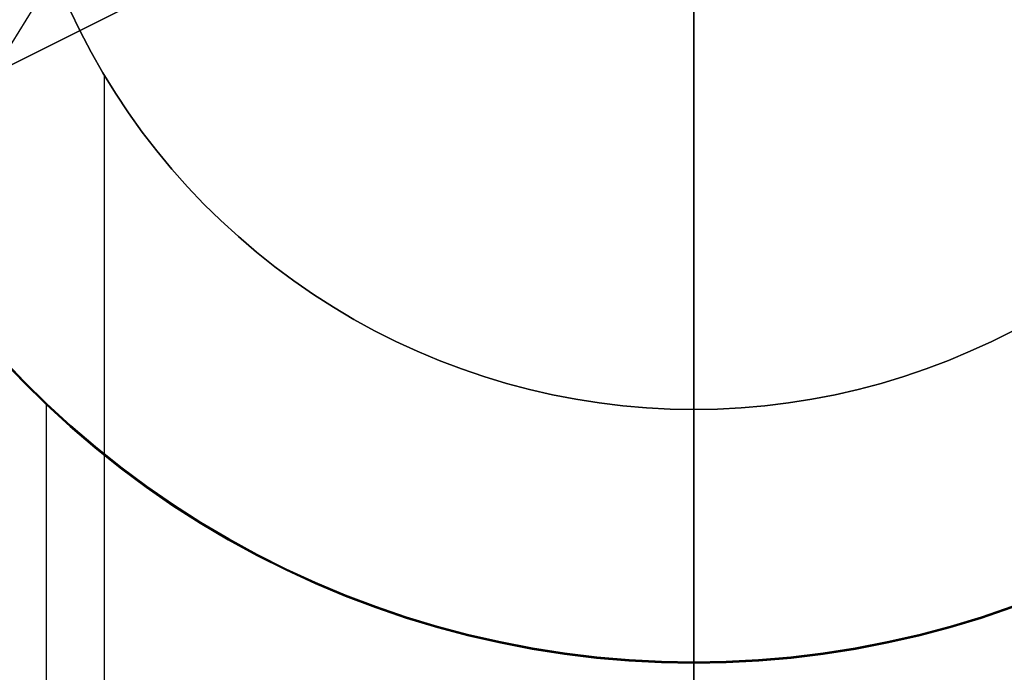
# Model space of a CAD drawing. Header units: millimetres. Extents: x 6239 to 7218, y -13987 to -13139.
# Tile 123 of 256: x 6715 to 6734, y -13476 to -13463. Entities that reach past the tile are written whole.
import ezdxf

# ---------------------------------------------------------------- set-up
doc = ezdxf.new("R2010")
doc.units = ezdxf.units.MM
doc.layers.add('color', color=7, linetype='Continuous')
doc.layers.add('luz', color=7, linetype='Continuous')

msp = doc.modelspace()

# ---------------------------------------------------------------- linework, layer by layer
at = {"color": 7, "true_color": 0xffffff}
for p, q in [((6728.479, -13497.235, 200.6), (6728.479, -13417.486, 200.6)), ((6728.479, -13497.235, 200.6), (6728.479, -13417.486, 200.6)), ((6716.448, -13462.901, 144.2), (6716.646, -13463.313, 144.2)), ((6716.448, -13462.901, 144.2), (6716.646, -13463.313, 144.2)), ((6716.646, -13463.313, 199.6), (6716.448, -13462.901, 199.6)), ((6716.448, -13462.901, 171.9), (6716.646, -13463.313, 171.9)), ((6716.646, -13463.313, 199.6), (6716.448, -13462.901, 199.6)), ((6716.646, -13463.313, 144.2), (6716.859, -13463.718, 144.2)), ((6716.646, -13463.313, 144.2), (6716.859, -13463.718, 144.2)), ((6716.859, -13463.718, 199.6), (6716.646, -13463.313, 199.6)), ((6716.646, -13463.313, 171.9), (6716.859, -13463.718, 171.9)), ((6716.859, -13463.718, 199.6), (6716.646, -13463.313, 199.6)), ((6716.859, -13463.718, 144.2), (6717.085, -13464.115, 144.2)), ((6716.859, -13463.718, 144.2), (6717.085, -13464.115, 144.2)), ((6717.085, -13464.115, 199.6), (6716.859, -13463.718, 199.6)), ((6716.859, -13463.718, 171.9), (6717.085, -13464.115, 171.9)), ((6717.085, -13464.115, 199.6), (6716.859, -13463.718, 199.6)), ((6717.085, -13464.115, 144.2), (6717.325, -13464.505, 144.2)), ((6717.085, -13464.115, 144.2), (6717.325, -13464.505, 144.2)), ((6717.325, -13464.505, 199.6), (6717.085, -13464.115, 199.6)), ((6717.085, -13464.115, 171.9), (6717.325, -13464.505, 171.9)), ((6717.325, -13464.505, 199.6), (6717.085, -13464.115, 199.6)), ((6717.106, -13464.151, 144.2), (6717.106, -13477.059, 144.2)), ((6717.325, -13464.505, 144.2), (6717.578, -13464.885, 144.2)), ((6717.325, -13464.505, 144.2), (6717.578, -13464.885, 144.2)), ((6717.578, -13464.885, 199.6), (6717.325, -13464.505, 199.6)), ((6717.325, -13464.505, 171.9), (6717.578, -13464.885, 171.9)), ((6717.578, -13464.885, 199.6), (6717.325, -13464.505, 199.6)), ((6717.578, -13464.885, 144.2), (6717.844, -13465.257, 144.2)), ((6717.578, -13464.885, 144.2), (6717.844, -13465.257, 144.2)), ((6717.844, -13465.257, 199.6), (6717.578, -13464.885, 199.6)), ((6717.578, -13464.885, 171.9), (6717.844, -13465.257, 171.9)), ((6717.844, -13465.257, 199.6), (6717.578, -13464.885, 199.6)), ((6717.844, -13465.257, 144.2), (6718.123, -13465.619, 144.2)), ((6717.844, -13465.257, 144.2), (6718.123, -13465.619, 144.2)), ((6718.123, -13465.619, 199.6), (6717.844, -13465.257, 199.6)), ((6717.844, -13465.257, 171.9), (6718.123, -13465.619, 171.9)), ((6718.123, -13465.619, 199.6), (6717.844, -13465.257, 199.6)), ((6718.123, -13465.619, 144.2), (6718.414, -13465.972, 144.2)), ((6718.123, -13465.619, 144.2), (6718.414, -13465.972, 144.2)), ((6718.414, -13465.972, 199.6), (6718.123, -13465.619, 199.6)), ((6718.123, -13465.619, 171.9), (6718.414, -13465.972, 171.9)), ((6718.414, -13465.972, 199.6), (6718.123, -13465.619, 199.6)), ((6718.414, -13465.972, 144.2), (6718.718, -13466.314, 144.2)), ((6718.414, -13465.972, 144.2), (6718.718, -13466.314, 144.2)), ((6718.718, -13466.314, 199.6), (6718.414, -13465.972, 199.6)), ((6718.414, -13465.972, 171.9), (6718.718, -13466.314, 171.9)), ((6718.718, -13466.314, 199.6), (6718.414, -13465.972, 199.6)), ((6718.718, -13466.314, 144.2), (6719.032, -13466.646, 144.2)), ((6718.718, -13466.314, 144.2), (6719.032, -13466.646, 144.2)), ((6719.032, -13466.646, 199.6), (6718.718, -13466.314, 199.6)), ((6718.718, -13466.314, 171.9), (6719.032, -13466.646, 171.9)), ((6719.032, -13466.646, 199.6), (6718.718, -13466.314, 199.6)), ((6719.032, -13466.646, 144.2), (6719.359, -13466.966, 144.2)), ((6719.032, -13466.646, 144.2), (6719.359, -13466.966, 144.2)), ((6719.359, -13466.966, 199.6), (6719.032, -13466.646, 199.6)), ((6719.032, -13466.646, 171.9), (6719.359, -13466.966, 171.9)), ((6719.359, -13466.966, 199.6), (6719.032, -13466.646, 199.6)), ((6719.359, -13466.966, 144.2), (6719.696, -13467.275, 144.2)), ((6719.359, -13466.966, 144.2), (6719.696, -13467.275, 144.2)), ((6719.696, -13467.275, 199.6), (6719.359, -13466.966, 199.6)), ((6719.359, -13466.966, 171.9), (6719.696, -13467.275, 171.9)), ((6719.696, -13467.275, 199.6), (6719.359, -13466.966, 199.6)), ((6719.696, -13467.275, 144.2), (6720.043, -13467.573, 144.2)), ((6719.696, -13467.275, 144.2), (6720.043, -13467.573, 144.2)), ((6720.043, -13467.573, 199.6), (6719.696, -13467.275, 199.6)), ((6719.696, -13467.275, 171.9), (6720.043, -13467.573, 171.9)), ((6720.043, -13467.573, 199.6), (6719.696, -13467.275, 199.6)), ((6720.043, -13467.573, 144.2), (6720.4, -13467.858, 144.2)), ((6720.043, -13467.573, 144.2), (6720.4, -13467.858, 144.2)), ((6720.4, -13467.858, 199.6), (6720.043, -13467.573, 199.6)), ((6720.043, -13467.573, 171.9), (6720.4, -13467.858, 171.9)), ((6720.4, -13467.858, 199.6), (6720.043, -13467.573, 199.6)), ((6720.4, -13467.858, 144.2), (6720.768, -13468.13, 144.2)), ((6720.4, -13467.858, 144.2), (6720.768, -13468.13, 144.2)), ((6720.768, -13468.13, 199.6), (6720.4, -13467.858, 199.6)), ((6720.4, -13467.858, 171.9), (6720.768, -13468.13, 171.9)), ((6720.768, -13468.13, 199.6), (6720.4, -13467.858, 199.6)), ((6720.768, -13468.13, 144.2), (6721.144, -13468.39, 144.2)), ((6720.768, -13468.13, 144.2), (6721.144, -13468.39, 144.2)), ((6721.144, -13468.39, 199.6), (6720.768, -13468.13, 199.6)), ((6720.768, -13468.13, 171.9), (6721.144, -13468.39, 171.9)), ((6721.144, -13468.39, 199.6), (6720.768, -13468.13, 199.6)), ((6721.144, -13468.39, 144.2), (6721.529, -13468.637, 144.2)), ((6721.144, -13468.39, 144.2), (6721.529, -13468.637, 144.2)), ((6721.529, -13468.637, 199.6), (6721.144, -13468.39, 199.6)), ((6721.144, -13468.39, 171.9), (6721.529, -13468.637, 171.9)), ((6721.529, -13468.637, 199.6), (6721.144, -13468.39, 199.6)), ((6721.529, -13468.637, 144.2), (6721.922, -13468.87, 144.2)), ((6721.529, -13468.637, 144.2), (6721.922, -13468.87, 144.2)), ((6721.922, -13468.87, 199.6), (6721.529, -13468.637, 199.6)), ((6721.529, -13468.637, 171.9), (6721.922, -13468.87, 171.9)), ((6721.922, -13468.87, 199.6), (6721.529, -13468.637, 199.6)), ((6721.922, -13468.87, 144.2), (6722.324, -13469.089, 144.2)), ((6721.922, -13468.87, 144.2), (6722.324, -13469.089, 144.2)), ((6722.324, -13469.089, 199.6), (6721.922, -13468.87, 199.6)), ((6721.922, -13468.87, 171.9), (6722.324, -13469.089, 171.9)), ((6722.324, -13469.089, 199.6), (6721.922, -13468.87, 199.6)), ((6722.324, -13469.089, 144.2), (6722.732, -13469.295, 144.2)), ((6722.324, -13469.089, 144.2), (6722.732, -13469.295, 144.2)), ((6722.732, -13469.295, 199.6), (6722.324, -13469.089, 199.6)), ((6722.324, -13469.089, 171.9), (6722.732, -13469.295, 171.9)), ((6722.732, -13469.295, 199.6), (6722.324, -13469.089, 199.6)), ((6734.226, -13469.295, 144.2), (6734.635, -13469.089, 144.2)), ((6734.226, -13469.295, 144.2), (6734.635, -13469.089, 144.2)), ((6734.635, -13469.089, 199.6), (6734.226, -13469.295, 199.6)), ((6734.226, -13469.295, 171.9), (6734.635, -13469.089, 171.9)), ((6734.635, -13469.089, 199.6), (6734.226, -13469.295, 199.6)), ((6722.732, -13469.295, 144.2), (6723.147, -13469.486, 144.2)), ((6722.732, -13469.295, 144.2), (6723.147, -13469.486, 144.2)), ((6723.147, -13469.486, 199.6), (6722.732, -13469.295, 199.6)), ((6722.732, -13469.295, 171.9), (6723.147, -13469.486, 171.9)), ((6723.147, -13469.486, 199.6), (6722.732, -13469.295, 199.6)), ((6733.811, -13469.486, 144.2), (6734.226, -13469.295, 144.2)), ((6733.811, -13469.486, 144.2), (6734.226, -13469.295, 144.2)), ((6734.226, -13469.295, 199.6), (6733.811, -13469.486, 199.6)), ((6733.811, -13469.486, 171.9), (6734.226, -13469.295, 171.9)), ((6734.226, -13469.295, 199.6), (6733.811, -13469.486, 199.6)), ((6723.147, -13469.486, 144.2), (6723.569, -13469.663, 144.2)), ((6723.147, -13469.486, 144.2), (6723.569, -13469.663, 144.2)), ((6723.569, -13469.663, 199.6), (6723.147, -13469.486, 199.6)), ((6723.147, -13469.486, 171.9), (6723.569, -13469.663, 171.9)), ((6723.569, -13469.663, 199.6), (6723.147, -13469.486, 199.6)), ((6733.389, -13469.663, 144.2), (6733.811, -13469.486, 144.2)), ((6733.389, -13469.663, 144.2), (6733.811, -13469.486, 144.2)), ((6733.811, -13469.486, 199.6), (6733.389, -13469.663, 199.6)), ((6733.389, -13469.663, 171.9), (6733.811, -13469.486, 171.9)), ((6733.811, -13469.486, 199.6), (6733.389, -13469.663, 199.6)), ((6715.544, -13470.075, 51.1), (6715.112, -13469.621, 51.1)), ((6715.544, -13470.075, 51.1), (6715.112, -13469.621, 51.1)), ((6715.112, -13469.621, 43.5), (6715.544, -13470.075, 43.5)), ((6715.112, -13469.621, 47.3), (6715.544, -13470.075, 47.3)), ((6715.127, -13469.608, 105.1), (6715.557, -13470.062, 105.1)), ((6715.127, -13469.608, 105.1), (6715.557, -13470.062, 105.1)), ((6715.557, -13470.062, 108.234), (6715.127, -13469.608, 108.234)), ((6715.127, -13469.608, 106.667), (6715.557, -13470.062, 106.667)), ((6715.557, -13470.062, 108.234), (6715.127, -13469.608, 108.234)), ((6723.569, -13469.663, 144.2), (6723.997, -13469.825, 144.2)), ((6723.569, -13469.663, 144.2), (6723.997, -13469.825, 144.2)), ((6723.997, -13469.825, 199.6), (6723.569, -13469.663, 199.6)), ((6723.569, -13469.663, 171.9), (6723.997, -13469.825, 171.9)), ((6723.997, -13469.825, 199.6), (6723.569, -13469.663, 199.6)), ((6732.962, -13469.825, 144.2), (6733.389, -13469.663, 144.2)), ((6732.962, -13469.825, 144.2), (6733.389, -13469.663, 144.2)), ((6733.389, -13469.663, 199.6), (6732.962, -13469.825, 199.6)), ((6732.962, -13469.825, 171.9), (6733.389, -13469.663, 171.9)), ((6733.389, -13469.663, 199.6), (6732.962, -13469.825, 199.6)), ((6723.997, -13469.825, 144.2), (6724.43, -13469.972, 144.2)), ((6723.997, -13469.825, 144.2), (6724.43, -13469.972, 144.2)), ((6724.43, -13469.972, 199.6), (6723.997, -13469.825, 199.6)), ((6723.997, -13469.825, 171.9), (6724.43, -13469.972, 171.9)), ((6724.43, -13469.972, 199.6), (6723.997, -13469.825, 199.6)), ((6732.529, -13469.972, 144.2), (6732.962, -13469.825, 144.2)), ((6732.529, -13469.972, 144.2), (6732.962, -13469.825, 144.2)), ((6732.962, -13469.825, 199.6), (6732.529, -13469.972, 199.6)), ((6732.529, -13469.972, 171.9), (6732.962, -13469.825, 171.9)), ((6732.962, -13469.825, 199.6), (6732.529, -13469.972, 199.6)), ((6715.99, -13470.514, 51.1), (6715.544, -13470.075, 51.1)), ((6715.99, -13470.514, 51.1), (6715.544, -13470.075, 51.1)), ((6715.544, -13470.075, 43.5), (6715.99, -13470.514, 43.5)), ((6715.544, -13470.075, 47.3), (6715.99, -13470.514, 47.3)), ((6715.557, -13470.062, 105.1), (6716.003, -13470.5, 105.1)), ((6715.557, -13470.062, 105.1), (6716.003, -13470.5, 105.1)), ((6716.003, -13470.5, 108.234), (6715.557, -13470.062, 108.234)), ((6715.557, -13470.062, 106.667), (6716.003, -13470.5, 106.667)), ((6716.003, -13470.5, 108.234), (6715.557, -13470.062, 108.234)), ((6724.43, -13469.972, 144.2), (6724.867, -13470.105, 144.2)), ((6724.43, -13469.972, 144.2), (6724.867, -13470.105, 144.2)), ((6724.867, -13470.105, 199.6), (6724.43, -13469.972, 199.6)), ((6724.43, -13469.972, 171.9), (6724.867, -13470.105, 171.9)), ((6724.867, -13470.105, 199.6), (6724.43, -13469.972, 199.6)), ((6724.867, -13470.105, 144.2), (6725.309, -13470.222, 144.2)), ((6724.867, -13470.105, 144.2), (6725.309, -13470.222, 144.2)), ((6725.309, -13470.222, 199.6), (6724.867, -13470.105, 199.6)), ((6724.867, -13470.105, 171.9), (6725.309, -13470.222, 171.9)), ((6725.309, -13470.222, 199.6), (6724.867, -13470.105, 199.6)), ((6731.649, -13470.222, 144.2), (6732.091, -13470.105, 144.2)), ((6731.649, -13470.222, 144.2), (6732.091, -13470.105, 144.2)), ((6732.091, -13470.105, 199.6), (6731.649, -13470.222, 199.6)), ((6731.649, -13470.222, 171.9), (6732.091, -13470.105, 171.9)), ((6732.091, -13470.105, 199.6), (6731.649, -13470.222, 199.6)), ((6732.091, -13470.105, 144.2), (6732.529, -13469.972, 144.2)), ((6732.091, -13470.105, 144.2), (6732.529, -13469.972, 144.2)), ((6732.529, -13469.972, 199.6), (6732.091, -13470.105, 199.6)), ((6732.091, -13470.105, 171.9), (6732.529, -13469.972, 171.9)), ((6732.529, -13469.972, 199.6), (6732.091, -13470.105, 199.6)), ((6725.309, -13470.222, 144.2), (6725.755, -13470.324, 144.2)), ((6725.309, -13470.222, 144.2), (6725.755, -13470.324, 144.2)), ((6725.755, -13470.324, 199.6), (6725.309, -13470.222, 199.6)), ((6725.309, -13470.222, 171.9), (6725.755, -13470.324, 171.9)), ((6725.755, -13470.324, 199.6), (6725.309, -13470.222, 199.6)), ((6731.203, -13470.324, 144.2), (6731.649, -13470.222, 144.2)), ((6731.203, -13470.324, 144.2), (6731.649, -13470.222, 144.2)), ((6731.649, -13470.222, 199.6), (6731.203, -13470.324, 199.6)), ((6731.203, -13470.324, 171.9), (6731.649, -13470.222, 171.9)), ((6731.649, -13470.222, 199.6), (6731.203, -13470.324, 199.6)), ((6715.991, -13470.488, 108.234), (6715.991, -13478.991, 108.234)), ((6725.755, -13470.324, 144.2), (6726.204, -13470.41, 144.2)), ((6725.755, -13470.324, 144.2), (6726.204, -13470.41, 144.2)), ((6726.204, -13470.41, 199.6), (6725.755, -13470.324, 199.6)), ((6725.755, -13470.324, 171.9), (6726.204, -13470.41, 171.9)), ((6726.204, -13470.41, 199.6), (6725.755, -13470.324, 199.6)), ((6726.204, -13470.41, 144.2), (6726.656, -13470.481, 144.2)), ((6726.204, -13470.41, 144.2), (6726.656, -13470.481, 144.2)), ((6726.656, -13470.481, 199.6), (6726.204, -13470.41, 199.6)), ((6726.204, -13470.41, 171.9), (6726.656, -13470.481, 171.9)), ((6726.656, -13470.481, 199.6), (6726.204, -13470.41, 199.6)), ((6726.656, -13470.481, 144.2), (6727.11, -13470.536, 144.2)), ((6726.656, -13470.481, 144.2), (6727.11, -13470.536, 144.2)), ((6727.11, -13470.536, 199.6), (6726.656, -13470.481, 199.6)), ((6726.656, -13470.481, 171.9), (6727.11, -13470.536, 171.9)), ((6727.11, -13470.536, 199.6), (6726.656, -13470.481, 199.6)), ((6729.849, -13470.536, 144.2), (6730.303, -13470.481, 144.2)), ((6729.849, -13470.536, 144.2), (6730.303, -13470.481, 144.2)), ((6730.303, -13470.481, 199.6), (6729.849, -13470.536, 199.6)), ((6729.849, -13470.536, 171.9), (6730.303, -13470.481, 171.9)), ((6730.303, -13470.481, 199.6), (6729.849, -13470.536, 199.6)), ((6730.303, -13470.481, 144.2), (6730.754, -13470.41, 144.2)), ((6730.303, -13470.481, 144.2), (6730.754, -13470.41, 144.2)), ((6730.754, -13470.41, 199.6), (6730.303, -13470.481, 199.6)), ((6730.303, -13470.481, 171.9), (6730.754, -13470.41, 171.9)), ((6730.754, -13470.41, 199.6), (6730.303, -13470.481, 199.6)), ((6730.754, -13470.41, 144.2), (6731.203, -13470.324, 144.2)), ((6730.754, -13470.41, 144.2), (6731.203, -13470.324, 144.2)), ((6731.203, -13470.324, 199.6), (6730.754, -13470.41, 199.6)), ((6730.754, -13470.41, 171.9), (6731.203, -13470.324, 171.9)), ((6731.203, -13470.324, 199.6), (6730.754, -13470.41, 199.6)), ((6716.452, -13470.937, 51.1), (6715.99, -13470.514, 51.1)), ((6716.452, -13470.937, 51.1), (6715.99, -13470.514, 51.1)), ((6715.99, -13470.514, 43.5), (6716.452, -13470.937, 43.5)), ((6715.99, -13470.514, 47.3), (6716.452, -13470.937, 47.3)), ((6716.003, -13470.5, 105.1), (6716.464, -13470.923, 105.1)), ((6716.003, -13470.5, 105.1), (6716.464, -13470.923, 105.1)), ((6716.464, -13470.923, 108.234), (6716.003, -13470.5, 108.234)), ((6716.003, -13470.5, 106.667), (6716.464, -13470.923, 106.667)), ((6716.464, -13470.923, 108.234), (6716.003, -13470.5, 108.234)), ((6727.11, -13470.536, 144.2), (6727.565, -13470.575, 144.2)), ((6727.11, -13470.536, 144.2), (6727.565, -13470.575, 144.2)), ((6727.565, -13470.575, 199.6), (6727.11, -13470.536, 199.6)), ((6727.11, -13470.536, 171.9), (6727.565, -13470.575, 171.9)), ((6727.565, -13470.575, 199.6), (6727.11, -13470.536, 199.6)), ((6727.565, -13470.575, 144.2), (6728.022, -13470.599, 144.2)), ((6727.565, -13470.575, 144.2), (6728.022, -13470.599, 144.2)), ((6728.022, -13470.599, 199.6), (6727.565, -13470.575, 199.6)), ((6727.565, -13470.575, 171.9), (6728.022, -13470.599, 171.9)), ((6728.022, -13470.599, 199.6), (6727.565, -13470.575, 199.6)), ((6728.022, -13470.599, 144.2), (6728.479, -13470.607, 144.2)), ((6728.022, -13470.599, 144.2), (6728.479, -13470.607, 144.2)), ((6728.479, -13470.607, 199.6), (6728.022, -13470.599, 199.6)), ((6728.022, -13470.599, 171.9), (6728.479, -13470.607, 171.9)), ((6728.479, -13470.607, 199.6), (6728.022, -13470.599, 199.6)), ((6728.479, -13470.607, 144.2), (6728.936, -13470.599, 144.2)), ((6728.479, -13470.607, 144.2), (6728.936, -13470.599, 144.2)), ((6728.936, -13470.599, 199.6), (6728.479, -13470.607, 199.6)), ((6728.479, -13470.607, 171.9), (6728.936, -13470.599, 171.9)), ((6728.936, -13470.599, 199.6), (6728.479, -13470.607, 199.6)), ((6728.479, -13480.107, 144.2), (6728.479, -13470.607, 144.2)), ((6728.479, -13480.107, 144.2), (6728.479, -13470.607, 144.2)), ((6728.479, -13470.607, 144.2), (6728.479, -13470.607, 199.6)), ((6728.479, -13470.607, 144.2), (6728.479, -13470.607, 199.6)), ((6728.479, -13497.361, 199.6), (6728.479, -13470.607, 199.6)), ((6728.479, -13497.361, 199.6), (6728.479, -13470.607, 199.6)), ((6728.936, -13470.599, 144.2), (6729.393, -13470.575, 144.2)), ((6728.936, -13470.599, 144.2), (6729.393, -13470.575, 144.2)), ((6729.393, -13470.575, 199.6), (6728.936, -13470.599, 199.6)), ((6728.936, -13470.599, 171.9), (6729.393, -13470.575, 171.9)), ((6729.393, -13470.575, 199.6), (6728.936, -13470.599, 199.6)), ((6729.393, -13470.575, 144.2), (6729.849, -13470.536, 144.2)), ((6729.393, -13470.575, 144.2), (6729.849, -13470.536, 144.2)), ((6729.849, -13470.536, 199.6), (6729.393, -13470.575, 199.6)), ((6729.393, -13470.575, 171.9), (6729.849, -13470.536, 171.9)), ((6729.849, -13470.536, 199.6), (6729.393, -13470.575, 199.6)), ((6716.927, -13471.344, 51.1), (6716.452, -13470.937, 51.1)), ((6716.927, -13471.344, 51.1), (6716.452, -13470.937, 51.1)), ((6716.452, -13470.937, 43.5), (6716.927, -13471.344, 43.5)), ((6716.452, -13470.937, 47.3), (6716.927, -13471.344, 47.3)), ((6716.464, -13470.923, 105.1), (6716.94, -13471.329, 105.1)), ((6716.464, -13470.923, 105.1), (6716.94, -13471.329, 105.1)), ((6716.94, -13471.329, 108.234), (6716.464, -13470.923, 108.234)), ((6716.464, -13470.923, 106.667), (6716.94, -13471.329, 106.667)), ((6716.94, -13471.329, 108.234), (6716.464, -13470.923, 108.234)), ((6717.417, -13471.735, 51.1), (6716.927, -13471.344, 51.1)), ((6717.417, -13471.735, 51.1), (6716.927, -13471.344, 51.1)), ((6716.927, -13471.344, 43.5), (6717.417, -13471.735, 43.5)), ((6716.927, -13471.344, 47.3), (6717.417, -13471.735, 47.3)), ((6716.94, -13471.329, 105.1), (6717.429, -13471.719, 105.1)), ((6716.94, -13471.329, 105.1), (6717.429, -13471.719, 105.1)), ((6717.429, -13471.719, 108.234), (6716.94, -13471.329, 108.234)), ((6716.94, -13471.329, 106.667), (6717.429, -13471.719, 106.667)), ((6717.429, -13471.719, 108.234), (6716.94, -13471.329, 108.234)), ((6717.92, -13472.108, 51.1), (6717.417, -13471.735, 51.1)), ((6717.92, -13472.108, 51.1), (6717.417, -13471.735, 51.1)), ((6717.417, -13471.735, 43.5), (6717.92, -13472.108, 43.5)), ((6717.417, -13471.735, 47.3), (6717.92, -13472.108, 47.3)), ((6717.429, -13471.719, 105.1), (6717.931, -13472.092, 105.1)), ((6717.429, -13471.719, 105.1), (6717.931, -13472.092, 105.1)), ((6717.931, -13472.092, 108.234), (6717.429, -13471.719, 108.234)), ((6717.429, -13471.719, 106.667), (6717.931, -13472.092, 106.667)), ((6717.931, -13472.092, 108.234), (6717.429, -13471.719, 108.234)), ((6718.435, -13472.464, 51.1), (6717.92, -13472.108, 51.1)), ((6718.435, -13472.464, 51.1), (6717.92, -13472.108, 51.1)), ((6717.92, -13472.108, 43.5), (6718.435, -13472.464, 43.5)), ((6717.92, -13472.108, 47.3), (6718.435, -13472.464, 47.3)), ((6717.931, -13472.092, 105.1), (6718.446, -13472.448, 105.1)), ((6717.931, -13472.092, 105.1), (6718.446, -13472.448, 105.1)), ((6718.446, -13472.448, 108.234), (6717.931, -13472.092, 108.234)), ((6717.931, -13472.092, 106.667), (6718.446, -13472.448, 106.667)), ((6718.446, -13472.448, 108.234), (6717.931, -13472.092, 108.234)), ((6718.962, -13472.801, 51.1), (6718.435, -13472.464, 51.1)), ((6718.962, -13472.801, 51.1), (6718.435, -13472.464, 51.1)), ((6718.435, -13472.464, 43.5), (6718.962, -13472.801, 43.5)), ((6718.435, -13472.464, 47.3), (6718.962, -13472.801, 47.3)), ((6718.446, -13472.448, 105.1), (6718.972, -13472.785, 105.1)), ((6718.446, -13472.448, 105.1), (6718.972, -13472.785, 105.1)), ((6718.972, -13472.785, 108.234), (6718.446, -13472.448, 108.234)), ((6718.446, -13472.448, 106.667), (6718.972, -13472.785, 106.667)), ((6718.972, -13472.785, 108.234), (6718.446, -13472.448, 108.234)), ((6719.501, -13473.121, 51.1), (6718.962, -13472.801, 51.1)), ((6719.501, -13473.121, 51.1), (6718.962, -13472.801, 51.1)), ((6718.962, -13472.801, 43.5), (6719.501, -13473.121, 43.5)), ((6718.962, -13472.801, 47.3), (6719.501, -13473.121, 47.3)), ((6718.972, -13472.785, 105.1), (6719.51, -13473.104, 105.1)), ((6718.972, -13472.785, 105.1), (6719.51, -13473.104, 105.1)), ((6719.51, -13473.104, 108.234), (6718.972, -13472.785, 108.234)), ((6718.972, -13472.785, 106.667), (6719.51, -13473.104, 106.667)), ((6719.51, -13473.104, 108.234), (6718.972, -13472.785, 108.234)), ((6720.05, -13473.421, 51.1), (6719.501, -13473.121, 51.1)), ((6720.05, -13473.421, 51.1), (6719.501, -13473.121, 51.1)), ((6719.501, -13473.121, 43.5), (6720.05, -13473.421, 43.5)), ((6719.501, -13473.121, 47.3), (6720.05, -13473.421, 47.3)), ((6719.51, -13473.104, 105.1), (6720.059, -13473.404, 105.1)), ((6719.51, -13473.104, 105.1), (6720.059, -13473.404, 105.1)), ((6720.059, -13473.404, 108.234), (6719.51, -13473.104, 108.234)), ((6719.51, -13473.104, 106.667), (6720.059, -13473.404, 106.667)), ((6720.059, -13473.404, 108.234), (6719.51, -13473.104, 108.234)), ((6720.609, -13473.702, 51.1), (6720.05, -13473.421, 51.1)), ((6720.609, -13473.702, 51.1), (6720.05, -13473.421, 51.1)), ((6720.05, -13473.421, 43.5), (6720.609, -13473.702, 43.5)), ((6720.05, -13473.421, 47.3), (6720.609, -13473.702, 47.3)), ((6720.059, -13473.404, 105.1), (6720.618, -13473.685, 105.1)), ((6720.059, -13473.404, 105.1), (6720.618, -13473.685, 105.1)), ((6720.618, -13473.685, 108.234), (6720.059, -13473.404, 108.234)), ((6720.059, -13473.404, 106.667), (6720.618, -13473.685, 106.667)), ((6720.618, -13473.685, 108.234), (6720.059, -13473.404, 108.234)), ((6721.178, -13473.964, 51.1), (6720.609, -13473.702, 51.1)), ((6721.178, -13473.964, 51.1), (6720.609, -13473.702, 51.1)), ((6720.609, -13473.702, 43.5), (6721.178, -13473.964, 43.5)), ((6720.609, -13473.702, 47.3), (6721.178, -13473.964, 47.3)), ((6720.618, -13473.685, 105.1), (6721.186, -13473.947, 105.1)), ((6720.618, -13473.685, 105.1), (6721.186, -13473.947, 105.1)), ((6721.186, -13473.947, 108.234), (6720.618, -13473.685, 108.234)), ((6720.618, -13473.685, 106.667), (6721.186, -13473.947, 106.667)), ((6721.186, -13473.947, 108.234), (6720.618, -13473.685, 108.234)), ((6721.756, -13474.206, 51.1), (6721.178, -13473.964, 51.1)), ((6721.756, -13474.206, 51.1), (6721.178, -13473.964, 51.1)), ((6721.178, -13473.964, 43.5), (6721.756, -13474.206, 43.5)), ((6721.178, -13473.964, 47.3), (6721.756, -13474.206, 47.3)), ((6721.186, -13473.947, 105.1), (6721.763, -13474.189, 105.1)), ((6721.186, -13473.947, 105.1), (6721.763, -13474.189, 105.1)), ((6721.763, -13474.189, 108.234), (6721.186, -13473.947, 108.234)), ((6721.186, -13473.947, 106.667), (6721.763, -13474.189, 106.667)), ((6721.763, -13474.189, 108.234), (6721.186, -13473.947, 108.234)), ((6722.341, -13474.429, 51.1), (6721.756, -13474.206, 51.1)), ((6722.341, -13474.429, 51.1), (6721.756, -13474.206, 51.1)), ((6721.756, -13474.206, 43.5), (6722.341, -13474.429, 43.5)), ((6721.756, -13474.206, 47.3), (6722.341, -13474.429, 47.3)), ((6721.763, -13474.189, 105.1), (6722.348, -13474.41, 105.1)), ((6721.763, -13474.189, 105.1), (6722.348, -13474.41, 105.1)), ((6722.348, -13474.41, 108.234), (6721.763, -13474.189, 108.234)), ((6721.763, -13474.189, 106.667), (6722.348, -13474.41, 106.667)), ((6722.348, -13474.41, 108.234), (6721.763, -13474.189, 108.234)), ((6722.934, -13474.63, 51.1), (6722.341, -13474.429, 51.1)), ((6722.934, -13474.63, 51.1), (6722.341, -13474.429, 51.1)), ((6722.341, -13474.429, 43.5), (6722.934, -13474.63, 43.5)), ((6722.341, -13474.429, 47.3), (6722.934, -13474.63, 47.3)), ((6722.348, -13474.41, 105.1), (6722.94, -13474.612, 105.1)), ((6722.348, -13474.41, 105.1), (6722.94, -13474.612, 105.1)), ((6722.94, -13474.612, 108.234), (6722.348, -13474.41, 108.234)), ((6722.348, -13474.41, 106.667), (6722.94, -13474.612, 106.667)), ((6722.94, -13474.612, 108.234), (6722.348, -13474.41, 108.234)), ((6734.019, -13474.612, 105.1), (6734.611, -13474.41, 105.1)), ((6734.019, -13474.612, 105.1), (6734.611, -13474.41, 105.1)), ((6734.611, -13474.41, 108.234), (6734.019, -13474.612, 108.234)), ((6734.019, -13474.612, 106.667), (6734.611, -13474.41, 106.667)), ((6734.611, -13474.41, 108.234), (6734.019, -13474.612, 108.234)), ((6734.617, -13474.429, 51.1), (6734.025, -13474.63, 51.1)), ((6734.617, -13474.429, 51.1), (6734.025, -13474.63, 51.1)), ((6734.025, -13474.63, 43.5), (6734.617, -13474.429, 43.5)), ((6734.025, -13474.63, 47.3), (6734.617, -13474.429, 47.3)), ((6723.533, -13474.811, 51.1), (6722.934, -13474.63, 51.1)), ((6723.533, -13474.811, 51.1), (6722.934, -13474.63, 51.1)), ((6722.934, -13474.63, 43.5), (6723.533, -13474.811, 43.5)), ((6722.934, -13474.63, 47.3), (6723.533, -13474.811, 47.3)), ((6722.94, -13474.612, 105.1), (6723.538, -13474.793, 105.1)), ((6722.94, -13474.612, 105.1), (6723.538, -13474.793, 105.1)), ((6723.538, -13474.793, 108.234), (6722.94, -13474.612, 108.234)), ((6722.94, -13474.612, 106.667), (6723.538, -13474.793, 106.667)), ((6723.538, -13474.793, 108.234), (6722.94, -13474.612, 108.234)), ((6733.42, -13474.793, 105.1), (6734.019, -13474.612, 105.1)), ((6733.42, -13474.793, 105.1), (6734.019, -13474.612, 105.1)), ((6734.019, -13474.612, 108.234), (6733.42, -13474.793, 108.234)), ((6733.42, -13474.793, 106.667), (6734.019, -13474.612, 106.667)), ((6734.019, -13474.612, 108.234), (6733.42, -13474.793, 108.234)), ((6734.025, -13474.63, 51.1), (6733.425, -13474.811, 51.1)), ((6734.025, -13474.63, 51.1), (6733.425, -13474.811, 51.1)), ((6733.425, -13474.811, 43.5), (6734.025, -13474.63, 43.5)), ((6733.425, -13474.811, 47.3), (6734.025, -13474.63, 47.3)), ((6724.139, -13474.972, 51.1), (6723.533, -13474.811, 51.1)), ((6724.139, -13474.972, 51.1), (6723.533, -13474.811, 51.1)), ((6723.533, -13474.811, 43.5), (6724.139, -13474.972, 43.5)), ((6723.533, -13474.811, 47.3), (6724.139, -13474.972, 47.3)), ((6723.538, -13474.793, 105.1), (6724.143, -13474.953, 105.1)), ((6723.538, -13474.793, 105.1), (6724.143, -13474.953, 105.1)), ((6724.143, -13474.953, 108.234), (6723.538, -13474.793, 108.234)), ((6723.538, -13474.793, 106.667), (6724.143, -13474.953, 106.667)), ((6724.143, -13474.953, 108.234), (6723.538, -13474.793, 108.234)), ((6732.815, -13474.953, 105.1), (6733.42, -13474.793, 105.1)), ((6732.815, -13474.953, 105.1), (6733.42, -13474.793, 105.1)), ((6733.42, -13474.793, 108.234), (6732.815, -13474.953, 108.234)), ((6732.815, -13474.953, 106.667), (6733.42, -13474.793, 106.667)), ((6733.42, -13474.793, 108.234), (6732.815, -13474.953, 108.234)), ((6733.425, -13474.811, 51.1), (6732.82, -13474.972, 51.1)), ((6733.425, -13474.811, 51.1), (6732.82, -13474.972, 51.1)), ((6732.82, -13474.972, 43.5), (6733.425, -13474.811, 43.5)), ((6732.82, -13474.972, 47.3), (6733.425, -13474.811, 47.3)), ((6724.749, -13475.111, 51.1), (6724.139, -13474.972, 51.1)), ((6724.749, -13475.111, 51.1), (6724.139, -13474.972, 51.1)), ((6724.139, -13474.972, 43.5), (6724.749, -13475.111, 43.5)), ((6724.139, -13474.972, 47.3), (6724.749, -13475.111, 47.3)), ((6724.143, -13474.953, 105.1), (6724.753, -13475.092, 105.1)), ((6724.143, -13474.953, 105.1), (6724.753, -13475.092, 105.1)), ((6724.753, -13475.092, 108.234), (6724.143, -13474.953, 108.234)), ((6724.143, -13474.953, 106.667), (6724.753, -13475.092, 106.667)), ((6724.753, -13475.092, 108.234), (6724.143, -13474.953, 108.234)), ((6732.206, -13475.092, 105.1), (6732.815, -13474.953, 105.1)), ((6732.206, -13475.092, 105.1), (6732.815, -13474.953, 105.1)), ((6732.815, -13474.953, 108.234), (6732.206, -13475.092, 108.234)), ((6732.206, -13475.092, 106.667), (6732.815, -13474.953, 106.667)), ((6732.815, -13474.953, 108.234), (6732.206, -13475.092, 108.234)), ((6732.82, -13474.972, 51.1), (6732.209, -13475.111, 51.1)), ((6732.82, -13474.972, 51.1), (6732.209, -13475.111, 51.1)), ((6732.209, -13475.111, 43.5), (6732.82, -13474.972, 43.5)), ((6732.209, -13475.111, 47.3), (6732.82, -13474.972, 47.3)), ((6725.364, -13475.229, 51.1), (6724.749, -13475.111, 51.1)), ((6725.364, -13475.229, 51.1), (6724.749, -13475.111, 51.1)), ((6724.749, -13475.111, 43.5), (6725.364, -13475.229, 43.5)), ((6724.749, -13475.111, 47.3), (6725.364, -13475.229, 47.3)), ((6724.753, -13475.092, 105.1), (6725.367, -13475.21, 105.1)), ((6724.753, -13475.092, 105.1), (6725.367, -13475.21, 105.1)), ((6725.367, -13475.21, 108.234), (6724.753, -13475.092, 108.234)), ((6724.753, -13475.092, 106.667), (6725.367, -13475.21, 106.667)), ((6725.367, -13475.21, 108.234), (6724.753, -13475.092, 108.234)), ((6725.982, -13475.326, 51.1), (6725.364, -13475.229, 51.1)), ((6725.982, -13475.326, 51.1), (6725.364, -13475.229, 51.1)), ((6725.364, -13475.229, 43.5), (6725.982, -13475.326, 43.5)), ((6725.364, -13475.229, 47.3), (6725.982, -13475.326, 47.3)), ((6725.367, -13475.21, 105.1), (6725.985, -13475.307, 105.1)), ((6725.367, -13475.21, 105.1), (6725.985, -13475.307, 105.1)), ((6725.985, -13475.307, 108.234), (6725.367, -13475.21, 108.234)), ((6725.367, -13475.21, 106.667), (6725.985, -13475.307, 106.667)), ((6725.985, -13475.307, 108.234), (6725.367, -13475.21, 108.234)), ((6730.973, -13475.307, 105.1), (6731.591, -13475.21, 105.1)), ((6730.973, -13475.307, 105.1), (6731.591, -13475.21, 105.1)), ((6731.591, -13475.21, 108.234), (6730.973, -13475.307, 108.234)), ((6730.973, -13475.307, 106.667), (6731.591, -13475.21, 106.667)), ((6731.591, -13475.21, 108.234), (6730.973, -13475.307, 108.234)), ((6731.595, -13475.229, 51.1), (6730.976, -13475.326, 51.1)), ((6731.595, -13475.229, 51.1), (6730.976, -13475.326, 51.1)), ((6730.976, -13475.326, 43.5), (6731.595, -13475.229, 43.5)), ((6730.976, -13475.326, 47.3), (6731.595, -13475.229, 47.3)), ((6731.591, -13475.21, 105.1), (6732.206, -13475.092, 105.1)), ((6731.591, -13475.21, 105.1), (6732.206, -13475.092, 105.1)), ((6732.206, -13475.092, 108.234), (6731.591, -13475.21, 108.234)), ((6731.591, -13475.21, 106.667), (6732.206, -13475.092, 106.667)), ((6732.206, -13475.092, 108.234), (6731.591, -13475.21, 108.234)), ((6732.209, -13475.111, 51.1), (6731.595, -13475.229, 51.1)), ((6732.209, -13475.111, 51.1), (6731.595, -13475.229, 51.1)), ((6731.595, -13475.229, 43.5), (6732.209, -13475.111, 43.5)), ((6731.595, -13475.229, 47.3), (6732.209, -13475.111, 47.3)), ((6726.604, -13475.401, 51.1), (6725.982, -13475.326, 51.1)), ((6726.604, -13475.401, 51.1), (6725.982, -13475.326, 51.1)), ((6725.982, -13475.326, 43.5), (6726.604, -13475.401, 43.5)), ((6725.982, -13475.326, 47.3), (6726.604, -13475.401, 47.3)), ((6725.985, -13475.307, 105.1), (6726.606, -13475.382, 105.1)), ((6725.985, -13475.307, 105.1), (6726.606, -13475.382, 105.1)), ((6726.606, -13475.382, 108.234), (6725.985, -13475.307, 108.234)), ((6725.985, -13475.307, 106.667), (6726.606, -13475.382, 106.667)), ((6726.606, -13475.382, 108.234), (6725.985, -13475.307, 108.234)), ((6727.228, -13475.455, 51.1), (6726.604, -13475.401, 51.1)), ((6727.228, -13475.455, 51.1), (6726.604, -13475.401, 51.1)), ((6726.604, -13475.401, 43.5), (6727.228, -13475.455, 43.5)), ((6726.604, -13475.401, 47.3), (6727.228, -13475.455, 47.3)), ((6726.606, -13475.382, 105.1), (6727.229, -13475.436, 105.1)), ((6726.606, -13475.382, 105.1), (6727.229, -13475.436, 105.1)), ((6727.229, -13475.436, 108.234), (6726.606, -13475.382, 108.234)), ((6726.606, -13475.382, 106.667), (6727.229, -13475.436, 106.667)), ((6727.229, -13475.436, 108.234), (6726.606, -13475.382, 108.234)), ((6729.729, -13475.436, 105.1), (6730.352, -13475.382, 105.1)), ((6729.729, -13475.436, 105.1), (6730.352, -13475.382, 105.1)), ((6730.352, -13475.382, 108.234), (6729.729, -13475.436, 108.234)), ((6729.729, -13475.436, 106.667), (6730.352, -13475.382, 106.667)), ((6730.352, -13475.382, 108.234), (6729.729, -13475.436, 108.234)), ((6730.354, -13475.401, 51.1), (6729.731, -13475.455, 51.1)), ((6730.354, -13475.401, 51.1), (6729.731, -13475.455, 51.1)), ((6729.731, -13475.455, 43.5), (6730.354, -13475.401, 43.5)), ((6729.731, -13475.455, 47.3), (6730.354, -13475.401, 47.3)), ((6730.352, -13475.382, 105.1), (6730.973, -13475.307, 105.1)), ((6730.352, -13475.382, 105.1), (6730.973, -13475.307, 105.1)), ((6730.973, -13475.307, 108.234), (6730.352, -13475.382, 108.234)), ((6730.352, -13475.382, 106.667), (6730.973, -13475.307, 106.667)), ((6730.973, -13475.307, 108.234), (6730.352, -13475.382, 108.234)), ((6730.976, -13475.326, 51.1), (6730.354, -13475.401, 51.1)), ((6730.976, -13475.326, 51.1), (6730.354, -13475.401, 51.1)), ((6730.354, -13475.401, 43.5), (6730.976, -13475.326, 43.5)), ((6730.354, -13475.401, 47.3), (6730.976, -13475.326, 47.3)), ((6727.853, -13475.488, 51.1), (6727.228, -13475.455, 51.1)), ((6727.853, -13475.488, 51.1), (6727.228, -13475.455, 51.1)), ((6727.228, -13475.455, 43.5), (6727.853, -13475.488, 43.5)), ((6727.228, -13475.455, 47.3), (6727.853, -13475.488, 47.3)), ((6727.229, -13475.436, 105.1), (6727.854, -13475.469, 105.1)), ((6727.229, -13475.436, 105.1), (6727.854, -13475.469, 105.1)), ((6727.854, -13475.469, 108.234), (6727.229, -13475.436, 108.234)), ((6727.229, -13475.436, 106.667), (6727.854, -13475.469, 106.667)), ((6727.854, -13475.469, 108.234), (6727.229, -13475.436, 108.234)), ((6728.479, -13475.499, 51.1), (6727.853, -13475.488, 51.1)), ((6728.479, -13475.499, 51.1), (6727.853, -13475.488, 51.1)), ((6727.853, -13475.488, 43.5), (6728.479, -13475.499, 43.5)), ((6727.853, -13475.488, 47.3), (6728.479, -13475.499, 47.3)), ((6727.854, -13475.469, 105.1), (6728.479, -13475.48, 105.1)), ((6727.854, -13475.469, 105.1), (6728.479, -13475.48, 105.1)), ((6728.479, -13475.48, 108.234), (6727.854, -13475.469, 108.234)), ((6727.854, -13475.469, 106.667), (6728.479, -13475.48, 106.667)), ((6728.479, -13475.48, 108.234), (6727.854, -13475.469, 108.234)), ((6728.479, -13475.48, 105.1), (6729.105, -13475.469, 105.1)), ((6728.479, -13475.48, 105.1), (6729.105, -13475.469, 105.1)), ((6729.105, -13475.469, 108.234), (6728.479, -13475.48, 108.234)), ((6728.479, -13475.48, 106.667), (6729.105, -13475.469, 106.667)), ((6729.105, -13475.469, 108.234), (6728.479, -13475.48, 108.234)), ((6728.479, -13501.179, 105.1), (6728.479, -13475.48, 105.1)), ((6728.479, -13501.179, 105.1), (6728.479, -13475.48, 105.1)), ((6728.479, -13475.48, 105.1), (6728.479, -13475.48, 108.234)), ((6728.479, -13475.48, 105.1), (6728.479, -13475.48, 108.234)), ((6728.479, -13482.338, 108.234), (6728.479, -13475.48, 108.234)), ((6728.479, -13482.338, 108.234), (6728.479, -13475.48, 108.234)), ((6729.105, -13475.488, 51.1), (6728.479, -13475.499, 51.1)), ((6729.105, -13475.488, 51.1), (6728.479, -13475.499, 51.1)), ((6728.479, -13475.499, 43.5), (6729.105, -13475.488, 43.5)), ((6728.479, -13475.499, 47.3), (6729.105, -13475.488, 47.3)), ((6728.479, -13497.989, 51.1), (6728.479, -13475.499, 51.1)), ((6728.479, -13497.989, 51.1), (6728.479, -13475.499, 51.1)), ((6728.479, -13475.499, 43.5), (6728.479, -13475.499, 51.1)), ((6728.479, -13475.499, 43.5), (6728.479, -13475.499, 51.1)), ((6729.105, -13475.469, 105.1), (6729.729, -13475.436, 105.1)), ((6729.105, -13475.469, 105.1), (6729.729, -13475.436, 105.1)), ((6729.729, -13475.436, 108.234), (6729.105, -13475.469, 108.234)), ((6729.105, -13475.469, 106.667), (6729.729, -13475.436, 106.667)), ((6729.729, -13475.436, 108.234), (6729.105, -13475.469, 108.234)), ((6729.731, -13475.455, 51.1), (6729.105, -13475.488, 51.1)), ((6729.731, -13475.455, 51.1), (6729.105, -13475.488, 51.1)), ((6729.105, -13475.488, 43.5), (6729.731, -13475.455, 43.5)), ((6729.105, -13475.488, 47.3), (6729.731, -13475.455, 47.3))]:
    msp.add_line(p, q, dxfattribs=at)
at = {"layer": 'color'}
msp.add_line((6728.479, -13384.361, 43.5), (6728.479, -13530.361, 43.5), dxfattribs=at)
at = {"layer": 'luz', "color": 254, "true_color": 0xcad1ee}
for p, q in [((6801.826, -13325.085, -34.05), (6641.755, -13581.278, -34.05)), ((6801.826, -13325.085, -32.55), (6641.755, -13581.278, -32.55)), ((6594.587, -13524.539, -31.05), (6862.371, -13390.182, -31.05)), ((6862.371, -13390.182, -32.55), (6594.587, -13524.539, -32.55))]:
    msp.add_line(p, q, dxfattribs=at)

doc.saveas('drawing.dxf')
